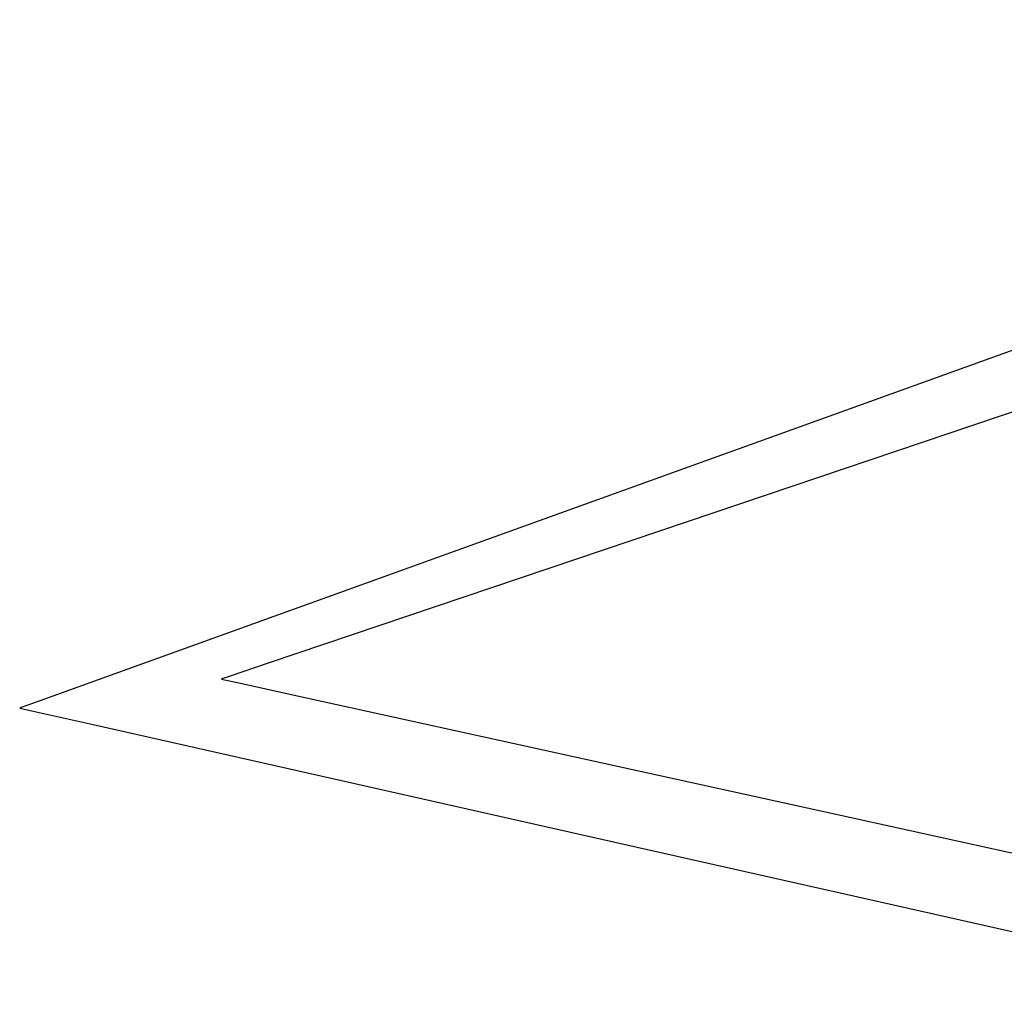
# Model space of a CAD drawing. Extents: x -3.57 to 3.57, y -2.08 to 2.06.
# Tile 203 of 219: x 2.71 to 2.81, y 0.41 to 0.51. Entities that reach past the tile are written whole.
import ezdxf

# ---------------------------------------------------------------- set-up
doc = ezdxf.new("R2010")
doc.units = 0

msp = doc.modelspace()

# ---------------------------------------------------------------- linework, layer by layer
at = {"layer": 'Layer 1', "color": 7, "linetype": 'CONTINUOUS'}
for p, q in [((2.900769, 0.508361), (2.756739, 0.456491)), ((2.909629, 0.502944), (2.774246, 0.457272)), ((2.774246, 0.457272), (2.731595, 0.442884)), ((2.756739, 0.456491), (2.711364, 0.440149)), ((2.731595, 0.442884), (2.727614, 0.441541)), ((2.72684, 0.44128), (2.726839, 0.44128)), ((2.726839, 0.44128), (2.726839, 0.44128)), ((2.726839, 0.44128), (2.726839, 0.44128)), ((2.726839, 0.44128), (2.726839, 0.44128)), ((2.726839, 0.44128), (2.726839, 0.44128)), ((2.726839, 0.44128), (2.726839, 0.441279)), ((2.726839, 0.441279), (2.726841, 0.441279)), ((2.726884, 0.441295), (2.72684, 0.44128)), ((2.726841, 0.441279), (2.726847, 0.441278)), ((2.726847, 0.441278), (2.726872, 0.441272)), ((2.726872, 0.441272), (2.727144, 0.441212)), ((2.727614, 0.441541), (2.726884, 0.441295)), ((2.727144, 0.441212), (2.728478, 0.440919)), ((2.728478, 0.440919), (2.734109, 0.43968)), ((2.711364, 0.440149), (2.707128, 0.438624)), ((2.734109, 0.43968), (2.787853, 0.427856)), ((2.706305, 0.438328), (2.706303, 0.438327)), ((2.706303, 0.438327), (2.706303, 0.438327)), ((2.706303, 0.438327), (2.706303, 0.438327)), ((2.706303, 0.438327), (2.706303, 0.438327)), ((2.706303, 0.438327), (2.706303, 0.438327)), ((2.706303, 0.438327), (2.706304, 0.438327)), ((2.706304, 0.438327), (2.706305, 0.438326)), ((2.706351, 0.438344), (2.706305, 0.438328)), ((2.706305, 0.438326), (2.706312, 0.438325)), ((2.706312, 0.438325), (2.706338, 0.438319)), ((2.706338, 0.438319), (2.706618, 0.438256)), ((2.707128, 0.438624), (2.706351, 0.438344)), ((2.706618, 0.438256), (2.707992, 0.437946)), ((2.707992, 0.437946), (2.713792, 0.43664)), ((2.713792, 0.43664), (2.769149, 0.424171)), ((2.787853, 0.427856), (2.950965, 0.391971)), ((2.769149, 0.424171), (2.937156, 0.38633))]:
    msp.add_line(p, q, dxfattribs=at)

doc.saveas('drawing.dxf')
